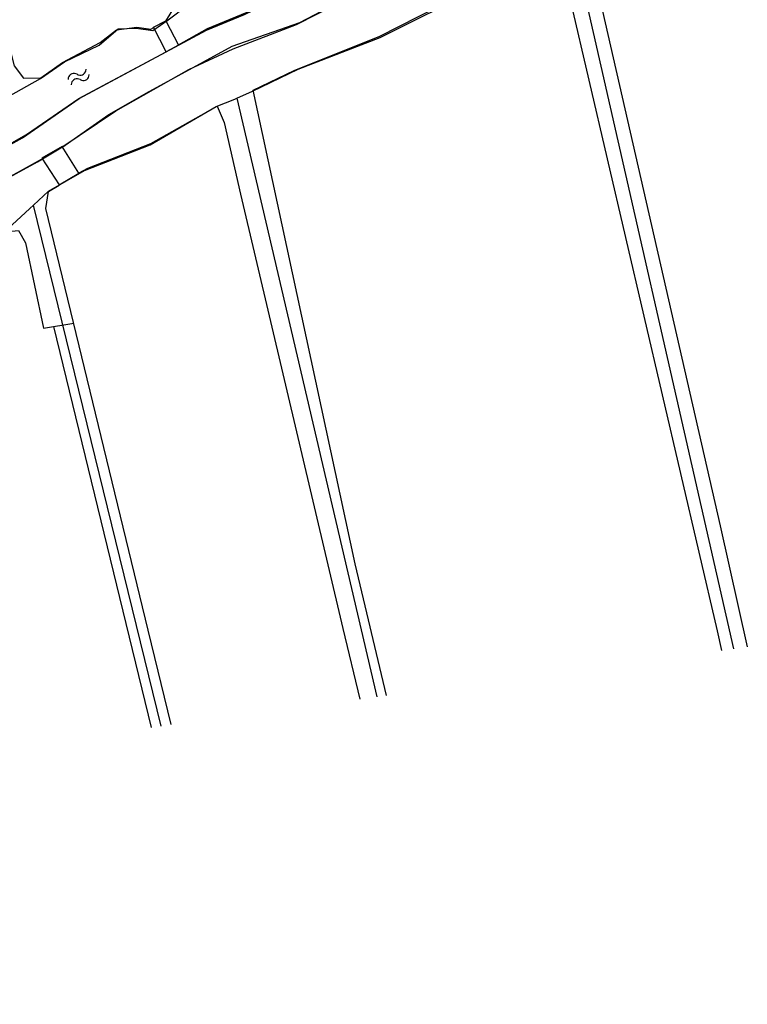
# Model space of a CAD drawing. Extents: x 123992 to 125854, y 449108 to 451911.
# Tile 131 of 175: x 125670 to 125776, y 450633 to 450776. Entities that reach past the tile are written whole.
import ezdxf

# ---------------------------------------------------------------- set-up
doc = ezdxf.new("R2010")
doc.units = 0
for name, color, linetype in [('DEFAULT_21', 8, 'CONTINUOUS'), ('DEFAULT_48', 141, 'CONTINUOUS'), ('DEFAULT_7', 5, 'CONTINUOUS'), ('S05_WATER', 141, 'CONTINUOUS')]:
    doc.layers.add(name, color=color, linetype=linetype)

msp = doc.modelspace()

# ---------------------------------------------------------------- linework, layer by layer
at = {"layer": 'DEFAULT_21'}
for points in [[(125542.98, 450695.369), (125544.327, 450693.866), (125546.25, 450692.936), (125549.225, 450693.03), (125551.703, 450694.025), (125556.533, 450696.516), (125567.774, 450703.37), (125595.933, 450718.667), (125612.902, 450727.11), (125621.062, 450731.544), (125624.668, 450734.038), (125641.913, 450742.83), (125649.321, 450746.766), (125669.691, 450758.099), (125670.548, 450758.576), (125678.761, 450764.311), (125697.208, 450774.201), (125702.738, 450776.491), (125720.708, 450785.181), (125732.497, 450791.509), (125743.208, 450796.213), (125747.113, 450798.681), (125751.117, 450800.198), (125756.766, 450803.236)], [(125701.62, 450764.347), (125703.89, 450765.333), (125710.472, 450768.545), (125722.383, 450773.147), (125736.624, 450780.27), (125744.384, 450784.555), (125749.645, 450789.622)], [(125749.645, 450789.622), (125773.569, 450684.5)], [(125658.298, 450747.247), (125672.716, 450755.12), (125676.12, 450757.139), (125684.057, 450762.524), (125694.671, 450768.504), (125701.078, 450771.517), (125710.236, 450775.024), (125724.903, 450782.496)], [(125668.121, 450764.376), (125668.435, 450764.559), (125673.141, 450767.2), (125676.647, 450769.618), (125681.652, 450772.009), (125684.407, 450774.404), (125687.008, 450774.473), (125689.432, 450774.168), (125691.661, 450775.714), (125697.145, 450779.904)], [(125672.164, 450748.83), (125674.307, 450750.864), (125679.514, 450753.83), (125689.047, 450757.586), (125698.635, 450763.118), (125701.312, 450764.213), (125701.62, 450764.347)], [(125701.62, 450764.347), (125721.896, 450677.517)], [(125605.493, 450710.943), (125608.045, 450712.038), (125610.048, 450713.459), (125615.981, 450717.123), (125624.014, 450720.633), (125644.99, 450732.118), (125667.794, 450744.826), (125671.626, 450748.319), (125672.164, 450748.83)], [(125690.661, 450673.296), (125672.164, 450748.83)]]:
    msp.add_lwpolyline(points, dxfattribs=at)
at = {"layer": 'DEFAULT_48'}
for points in [[(125610.275, 451000), (125669.348, 450769.023), (125670.67, 450767.248), (125673.209, 450767.273), (125676.344, 450769.538), (125681.795, 450772.407), (125684.19, 450774.271), (125687.128, 450774.657), (125689.128, 450774.361), (125689.487, 450774.561)], [(125691.324, 450775.505), (125692.958, 450778.146), (125694.391, 450781.287), (125694.347, 450783.425), (125693.621, 450786.641), (125654.765, 450944.961), (125653.452, 450952.213), (125642.297, 450999.999), (125642.297, 451000)], [(125693.15, 450772.091), (125697.344, 450774.458), (125703.116, 450776.829), (125710.645, 450780.501), (125731.495, 450791.058), (125743.238, 450796.578), (125746.972, 450798.644), (125750.987, 450800.212), (125756.829, 450803.123)], [(125676.268, 450757.187), (125683.035, 450761.978), (125688.446, 450765.086), (125700.947, 450771.888), (125710.716, 450775.306), (125718.124, 450779.239), (125732.343, 450786.323), (125750.237, 450795.314), (125750.618, 450795.055)], [(125752.443, 450792.06), (125752.631, 450787.545), (125753.422, 450782.09), (125771.631, 450702.309), (125775.576, 450684.771)], [(125723.31, 450677.708), (125718.747, 450696.802), (125703.958, 450765.499), (125709.909, 450768.369), (125722.334, 450773.312), (125744.826, 450784.855)], [(125748.345, 450783.293), (125749.971, 450778.366), (125771.202, 450687.119), (125771.851, 450684.268)], [(125664.017, 450755.082), (125671.106, 450759.054), (125678.732, 450764.307), (125691.373, 450771.048)], [(125678.774, 450753.495), (125680.031, 450754.197), (125689.141, 450757.754), (125698.745, 450763.17), (125699.769, 450760.794), (125702.129, 450750.407), (125716.987, 450687.445), (125719.417, 450677.182)], [(125566.476, 450697.085), (125585.208, 450708.092), (125591.799, 450711.423), (125598.987, 450715.676), (125605.279, 450718.146), (125612.267, 450722.299), (125620.757, 450725.434), (125621.854, 450726.715), (125631.338, 450732.511), (125639.946, 450736.646), (125642.301, 450738.529), (125656.639, 450745.994), (125658.715, 450747.437), (125673.313, 450755.502)], [(125692.111, 450673.492), (125688.781, 450687.186), (125673.946, 450748.348), (125674.302, 450750.807), (125675.879, 450751.71)], [(125663.624, 450500), (125648.822, 450554.861), (125630.354, 450624.07), (125615.954, 450677.76), (125608.274, 450709.679), (125608.39, 450711.918), (125610.385, 450713.721), (125616.235, 450717.311), (125624.883, 450721.306), (125668.016, 450744.939), (125669.954, 450745.143), (125670.997, 450743.38), (125673.607, 450730.998), (125677.982, 450731.71)], [(125675.049, 450731.233), (125689.18, 450673.096)]]:
    msp.add_lwpolyline(points, dxfattribs=at)
at = {"layer": 'DEFAULT_7'}
for points in [[(125693.151, 450772.051), (125691.373, 450771.048), (125689.507, 450774.641), (125691.324, 450775.564), (125693.151, 450772.051)], [(125678.694, 450753.475), (125676.308, 450757.347), (125673.332, 450755.662), (125675.879, 450751.77), (125678.694, 450753.475)]]:
    msp.add_lwpolyline(points, dxfattribs=at)
at = {"layer": 'S05_WATER'}
for points in [[(125678.455, 450767.803), (125678.274, 450767.887), (125678.078, 450767.926), (125677.879, 450767.919), (125677.687, 450767.865), (125677.512, 450767.769), (125677.365, 450767.634), (125677.254, 450767.468), (125677.184, 450767.281), (125677.159, 450767.083), (125677.16, 450767.046)], [(125678.455, 450767.803), (125678.636, 450767.719), (125678.832, 450767.679), (125679.031, 450767.686), (125679.223, 450767.74), (125679.398, 450767.837), (125679.545, 450767.971), (125679.656, 450768.137), (125679.726, 450768.324), (125679.751, 450768.522), (125679.75, 450768.559)], [(125678.909, 450767.025), (125679.09, 450766.941), (125679.286, 450766.902), (125679.485, 450766.909), (125679.677, 450766.963), (125679.852, 450767.059), (125679.999, 450767.194), (125680.11, 450767.36), (125680.18, 450767.547), (125680.205, 450767.745), (125680.204, 450767.782)], [(125678.909, 450767.025), (125678.728, 450767.109), (125678.532, 450767.149), (125678.333, 450767.142), (125678.141, 450767.088), (125677.966, 450766.991), (125677.819, 450766.857), (125677.708, 450766.691), (125677.638, 450766.504), (125677.613, 450766.306), (125677.614, 450766.269)]]:
    msp.add_lwpolyline(points, dxfattribs=at)

doc.saveas('drawing.dxf')
